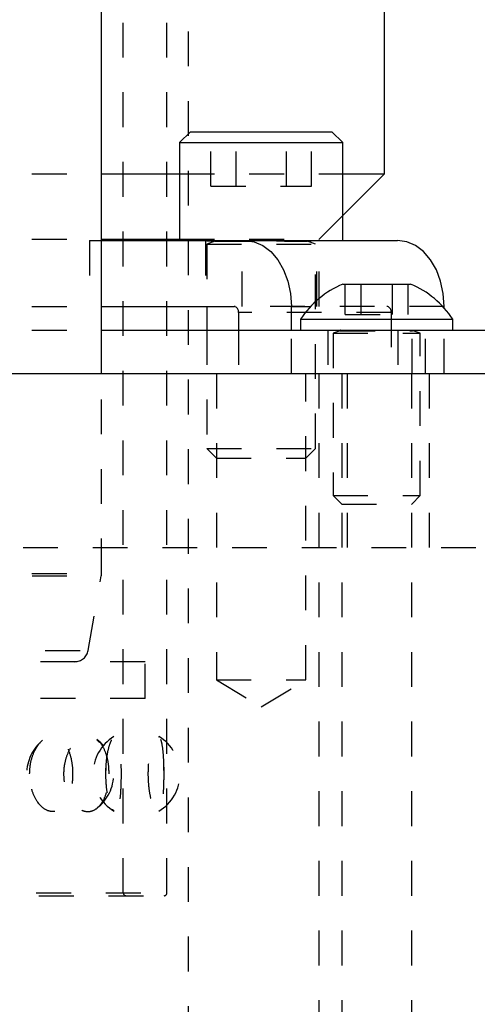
# Model space of a CAD drawing. Header units: inches. Extents: x 1907 to 2452, y -210 to -54.
# Tile 28 of 256: x 1936.89 to 1938.21, y -169.08 to -166.25. Entities that reach past the tile are written whole.
import ezdxf

# ---------------------------------------------------------------- set-up
doc = ezdxf.new("R2010")
doc.units = ezdxf.units.IN
doc.header["$LTSCALE"] = 0.5
doc.header["$MEASUREMENT"] = 0
doc.linetypes.add('HIDDEN', pattern=[0.225, 0.15, -0.075])
doc.layers.add('SID-M-H', color=4, linetype='HIDDEN')
doc.layers.add('SID-M-S', color=105, linetype='Continuous')

msp = doc.modelspace()

# ---------------------------------------------------------------- linework, layer by layer
at = {"layer": 'SID-M-H'}
for p, q in [((1937.18876, -168.75564), (1937.18876, -163.52138)), ((1937.31376, -168.75564), (1937.31376, -163.76351)), ((1937.37626, -169.18101), (1937.37626, -163.78351)), ((1937.44033, -166.72526), (1937.44033, -166.56901)), ((1937.5125, -166.72526), (1937.5125, -166.56901)), ((1937.65684, -166.72526), (1937.65684, -166.56901)), ((1937.729, -166.72526), (1937.729, -166.56901)), ((1936.12626, -166.69001), (1937.12626, -166.69001)), ((1937.35029, -166.69001), (1937.81904, -166.69001)), ((1937.44033, -166.72526), (1937.729, -166.72526)), ((1937.75126, -166.87751), (1937.81904, -166.80973)), ((1936.12626, -166.87751), (1937.12626, -166.87751)), ((1937.09202, -166.88151), (1937.09202, -167.07051)), ((1937.09202, -166.88151), (1937.12626, -166.88151)), ((1937.35029, -166.87751), (1937.75126, -166.87751)), ((1937.42517, -166.88151), (1937.42517, -167.07051)), ((1937.42842, -166.88151), (1937.42842, -166.8819)), ((1937.42842, -166.8819), (1937.74092, -166.8819)), ((1937.45197, -166.88343), (1937.42842, -166.892)), ((1937.42842, -166.892), (1937.74092, -166.892)), ((1937.42842, -166.892), (1937.42842, -167.07051)), ((1937.45197, -166.88343), (1937.71555, -166.88343)), ((1937.53043, -167.07051), (1937.53043, -166.88151)), ((1937.74092, -166.892), (1937.71736, -166.88343)), ((1937.74092, -166.8819), (1937.74092, -166.88151)), ((1937.74092, -167.47876), (1937.74092, -166.892)), ((1937.74417, -167.07051), (1937.74417, -166.88151)), ((1937.75126, -167.07051), (1937.75126, -166.87751)), ((1937.82619, -167.09351), (1937.82619, -167.00651)), ((1937.87123, -167.09351), (1937.87123, -167.00651)), ((1937.96129, -167.09351), (1937.96129, -167.00651)), ((1938.00633, -167.09351), (1938.00633, -167.00651)), ((1936.12626, -167.07051), (1937.12626, -167.07051)), ((1938.11005, -167.07051), (1937.50724, -167.07051)), ((1938.01776, -167.26351), (1938.01776, -167.07051)), ((1937.95802, -167.08801), (1937.51961, -167.08801)), ((1937.82619, -167.09351), (1938.00633, -167.09351)), ((1937.95802, -167.08801), (1937.95802, -167.26351)), ((1938.11005, -167.26351), (1938.11005, -167.07529)), ((1936.12626, -167.13851), (1937.12626, -167.13851)), ((1937.42842, -167.13851), (1937.42842, -167.47876)), ((1937.51961, -167.13851), (1937.51961, -167.26351)), ((1937.67164, -167.26351), (1937.67164, -167.13851)), ((1937.77576, -167.13851), (1937.77576, -167.26351)), ((1937.79126, -167.13851), (1937.79126, -167.1389)), ((1937.79126, -167.1389), (1938.04126, -167.1389)), ((1937.81156, -167.14043), (1937.79126, -167.14782)), ((1937.79126, -167.14782), (1938.04126, -167.14782)), ((1937.79126, -167.14782), (1937.79126, -167.61401)), ((1937.81156, -167.14043), (1938.01917, -167.14043)), ((1937.97708, -167.13851), (1937.97708, -167.26351)), ((1938.04126, -167.14782), (1938.02096, -167.14043)), ((1938.04126, -167.1389), (1938.04126, -167.13851)), ((1938.04126, -167.61401), (1938.04126, -167.14782)), ((1938.05676, -167.26351), (1938.05676, -167.13851)), ((1937.12626, -167.83782), (1937.12626, -167.26351)), ((1937.45617, -167.26351), (1937.45617, -168.14351)), ((1937.71317, -168.14351), (1937.71317, -167.26351)), ((1937.75126, -169.76351), (1937.75126, -167.26351)), ((1937.81576, -167.26351), (1937.81576, -169.76351)), ((1937.83255, -167.76351), (1937.83255, -167.26351)), ((1938.01676, -169.76351), (1938.01676, -167.26351)), ((1938.06748, -167.76351), (1938.06748, -167.26351)), ((1937.42842, -167.47876), (1937.74092, -167.47876)), ((1937.42842, -167.47876), (1937.45617, -167.50651)), ((1937.71317, -167.50651), (1937.74092, -167.47876)), ((1937.45617, -167.50651), (1937.71317, -167.50651)), ((1937.79126, -167.61401), (1938.04126, -167.61401)), ((1937.79126, -167.61401), (1937.81576, -167.63851)), ((1938.01676, -167.63851), (1938.04126, -167.61401)), ((1937.81576, -167.63851), (1938.01676, -167.63851)), ((1929.50126, -167.76351), (1940.37626, -167.76351)), ((1935.12626, -167.83782), (1937.1245, -167.83782)), ((1935.12686, -167.84466), (1937.12391, -167.84466)), ((1937.08791, -168.05873), (1937.12566, -167.84466)), ((1935.1646, -168.05873), (1937.08791, -168.05873)), ((1937.25126, -168.09127), (1935.00126, -168.09127)), ((1937.25126, -168.19727), (1937.25126, -168.09127)), ((1937.45617, -168.14351), (1937.71317, -168.14351)), ((1937.45617, -168.14351), (1937.58467, -168.22072)), ((1937.58467, -168.22072), (1937.71317, -168.14351)), ((1937.25126, -168.19727), (1935.00126, -168.19727)), ((1937.12021, -168.32323), (1937.11265, -168.31552)), ((1937.2917, -168.30863), (1937.29039, -168.30737)), ((1937.13892, -168.41976), (1937.13943, -168.38908)), ((1937.3057, -168.41901), (1937.30549, -168.38999)), ((1934.93876, -168.75564), (1937.31376, -168.75564)), ((1934.94663, -168.76351), (1937.30589, -168.76351))]:
    msp.add_line(p, q, dxfattribs=at)
for centre, radius, start, end in [((1937.4517, -166.88269), 0.000787, 290, 90), ((1937.71763, -166.88269), 0.000787, 90, 250), ((1937.94255, -167.08582), 0.01562, 351.95053, 78.57825), ((1937.81129, -167.13969), 0.000787, 290, 90), ((1938.02123, -167.13969), 0.000787, 90, 250), ((1937.08689, -167.83782), 0.03937, 350, 0), ((1937.04914, -168.0519), 0.03937, 270, 350), ((1937.0364, -168.41351), 0.125, 129.42305, 230.57396), ((1937.22668, -168.41351), 0.125, 121.15614, 238.9555), ((1937.0364, -168.41351), 0.125, 307.96843, 52.09477), ((1937.22668, -168.41351), 0.125, 301.00349, 58.98802), ((1937.19663, -168.75564), 0.00787, 180, 270), ((1937.30589, -168.75564), 0.00787, 270, 0)]:
    msp.add_arc(centre, radius, start, end, dxfattribs=at)
for points, knots in [([(1936.91987, -168.41351), (1936.92067, -168.42591), (1936.92228, -168.45071), (1936.93471, -168.48366), (1936.95245, -168.50828), (1936.97337, -168.52163), (1936.99431, -168.52275), (1937.01315, -168.51215), (1937.02839, -168.49112), (1937.03899, -168.46149), (1937.04408, -168.426), (1937.04305, -168.38844), (1937.03571, -168.35347), (1937.02253, -168.32565), (1937.00476, -168.3084), (1936.98437, -168.3033), (1936.96356, -168.3102), (1936.94449, -168.328), (1936.92946, -168.35506), (1936.9211, -168.38514), (1936.92022, -168.40533), (1936.91987, -168.41351)], [0, 0, 0, 0, 0.0554579, 0.1109395, 0.1658403, 0.2192081, 0.2711117, 0.3223399, 0.3739729, 0.4268563, 0.4812619, 0.5368274, 0.5927419, 0.6480375, 0.7019377, 0.7542614, 0.8055938, 0.8569812, 0.9093952, 0.9633154, 1, 1, 1, 1]), ([(1937.14806, -168.41351), (1937.14745, -168.42546), (1937.14624, -168.44937), (1937.13672, -168.48123), (1937.12218, -168.50584), (1937.10295, -168.52058), (1937.08072, -168.5234), (1937.05796, -168.51346), (1937.03781, -168.4917), (1937.0233, -168.46094), (1937.01649, -168.42521), (1937.01802, -168.3888), (1937.02734, -168.35542), (1937.04314, -168.32823), (1937.06354, -168.31002), (1937.08611, -168.30315), (1937.10809, -168.30894), (1937.12688, -168.32707), (1937.14039, -168.3553), (1937.14714, -168.3859), (1937.1478, -168.40583), (1937.14806, -168.41351)], [0, 0, 0, 0, 0.0520028, 0.1039827, 0.1564753, 0.2102848, 0.2652762, 0.3208623, 0.3762398, 0.4306423, 0.4836601, 0.5355284, 0.5870576, 0.6391963, 0.6925647, 0.7472181, 0.8026932, 0.8582301, 0.9130199, 0.9664974, 1, 1, 1, 1]), ([(1937.1386, -168.41351), (1937.13897, -168.42591), (1937.13971, -168.45071), (1937.14529, -168.48366), (1937.15285, -168.50828), (1937.16112, -168.52163), (1937.1686, -168.52275), (1937.17456, -168.51215), (1937.17878, -168.49112), (1937.18133, -168.46149), (1937.18244, -168.426), (1937.18222, -168.38844), (1937.18058, -168.35347), (1937.17724, -168.32565), (1937.17202, -168.3084), (1937.16515, -168.3033), (1937.15733, -168.3102), (1937.14951, -168.328), (1937.14295, -168.35506), (1937.13917, -168.38514), (1937.13876, -168.40533), (1937.1386, -168.41351)], [0, 0, 0, 0, 0.0554579, 0.1109395, 0.1658403, 0.2192081, 0.2711117, 0.3223399, 0.3739729, 0.4268563, 0.4812619, 0.5368274, 0.5927419, 0.6480375, 0.7019377, 0.7542614, 0.8055938, 0.8569812, 0.9093952, 0.9633154, 1, 1, 1, 1]), ([(1937.30581, -168.41351), (1937.30568, -168.42546), (1937.30541, -168.44937), (1937.30314, -168.48123), (1937.29924, -168.50584), (1937.29338, -168.52058), (1937.28571, -168.5234), (1937.27699, -168.51346), (1937.26862, -168.4917), (1937.26226, -168.46094), (1937.25918, -168.42521), (1937.25988, -168.3888), (1937.26406, -168.35542), (1937.27089, -168.32823), (1937.2792, -168.31002), (1937.28765, -168.30315), (1937.29503, -168.30894), (1937.30056, -168.32707), (1937.30405, -168.3553), (1937.30561, -168.3859), (1937.30576, -168.40583), (1937.30581, -168.41351)], [0, 0, 0, 0, 0.0520028, 0.1039827, 0.1564753, 0.2102848, 0.2652762, 0.3208623, 0.3762398, 0.4306423, 0.4836601, 0.5355284, 0.5870576, 0.6391963, 0.6925647, 0.7472181, 0.8026932, 0.8582301, 0.9130199, 0.9664974, 1, 1, 1, 1]), ([(1937.11241, -168.51222), (1937.11297, -168.512), (1937.11496, -168.51124), (1937.11643, -168.50885), (1937.11748, -168.50713)], [0, 0, 0, 0, 0.2806837, 1, 1, 1, 1]), ([(1937.16273, -168.52074), (1937.16266, -168.52076), (1937.1613, -168.52103), (1937.15975, -168.51799), (1937.15829, -168.51513)], [0, 0, 0, 0, 0.056276, 1, 1, 1, 1])]:
    msp.add_open_spline(points, degree=3, knots=knots, dxfattribs=at)
at = {"layer": 'SID-M-S'}
for p, q in [((1937.93876, -166.69001), (1937.93876, -164.88851)), ((1937.12626, -167.26351), (1937.12626, -164.91851)), ((1937.38154, -166.56901), (1937.35029, -166.60026)), ((1937.38154, -166.56901), (1937.78779, -166.56901)), ((1937.81904, -166.60026), (1937.78779, -166.56901)), ((1937.35029, -166.60026), (1937.35029, -166.88151)), ((1937.35029, -166.60026), (1937.81904, -166.60026)), ((1937.81904, -166.88151), (1937.81904, -166.60026)), ((1937.12626, -166.69001), (1937.35029, -166.69001)), ((1937.81904, -166.80973), (1937.93876, -166.69001)), ((1937.81904, -166.69001), (1937.93876, -166.69001)), ((1937.12626, -166.87751), (1937.35029, -166.87751)), ((1937.12626, -166.88151), (1937.9764, -166.88151)), ((1937.538, -166.88151), (1937.56407, -166.88514)), ((1937.56407, -166.88514), (1937.58914, -166.8959)), ((1937.58914, -166.8959), (1937.61225, -166.91336)), ((1938.00248, -166.88514), (1937.9764, -166.88151)), ((1938.02755, -166.8959), (1938.00248, -166.88514)), ((1938.05065, -166.91336), (1938.02755, -166.8959)), ((1937.61225, -166.91336), (1937.6325, -166.93687)), ((1938.0709, -166.93687), (1938.05065, -166.91336)), ((1937.6325, -166.93687), (1937.64912, -166.96551)), ((1938.08752, -166.96551), (1938.0709, -166.93687)), ((1937.64912, -166.96551), (1937.66147, -166.99818)), ((1938.09987, -166.99818), (1938.08752, -166.96551)), ((1937.66147, -166.99818), (1937.66907, -167.03364)), ((1937.81876, -167.00651), (1938.01376, -167.00651)), ((1938.10748, -167.03364), (1938.09987, -166.99818)), ((1937.66907, -167.03364), (1937.67164, -167.07051)), ((1938.11005, -167.07051), (1938.10748, -167.03364)), ((1937.12626, -167.07051), (1937.50724, -167.07051)), ((1937.42842, -167.07051), (1937.42842, -167.13851)), ((1937.67164, -167.13851), (1937.67164, -167.07051)), ((1937.67164, -167.07051), (1937.72685, -167.07051)), ((1938.10567, -167.07051), (1938.11005, -167.07051)), ((1938.11005, -167.07529), (1938.11005, -167.07051)), ((1937.51961, -167.08801), (1937.51961, -167.13851)), ((1937.69776, -167.10751), (1937.69776, -167.13851)), ((1937.69776, -167.10751), (1938.13476, -167.10751)), ((1938.13476, -167.13851), (1938.13476, -167.10751)), ((1937.12626, -167.13851), (1939.64247, -167.13851)), ((1911.12626, -167.26351), (1945.38626, -167.26351))]:
    msp.add_line(p, q, dxfattribs=at)
for centre, radius, start, end in [((1937.92374, -167.25526), 0.27, 112.88177, 146.82246), ((1937.90878, -167.25526), 0.27, 33.17754, 67.11823), ((1937.50415, -167.08582), 0.01562, 351.95053, 78.57825)]:
    msp.add_arc(centre, radius, start, end, dxfattribs=at)

doc.saveas('drawing.dxf')
